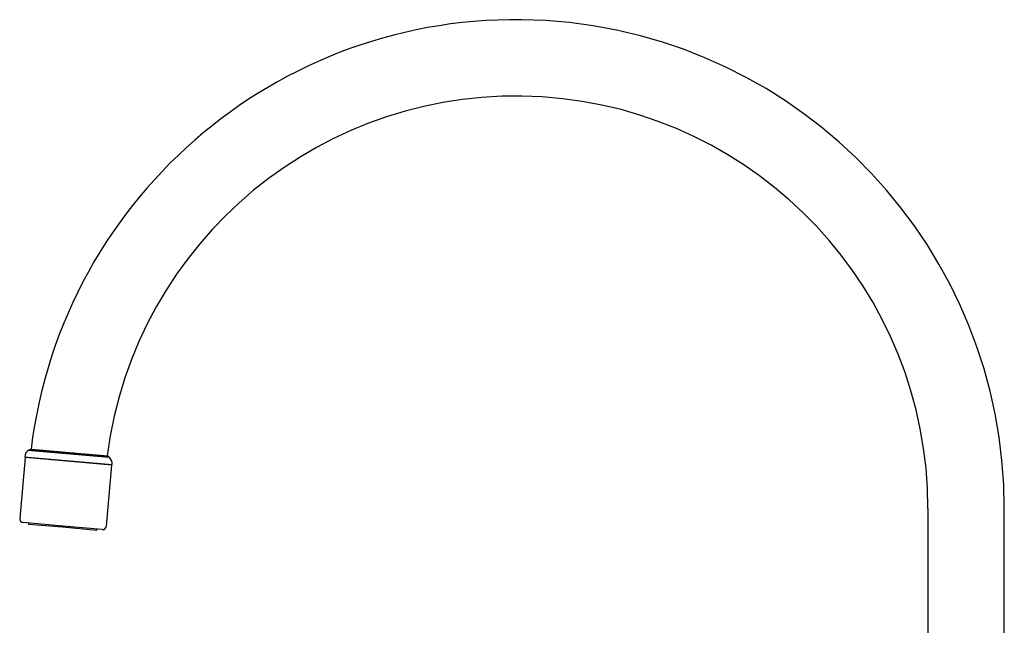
# Model space of a CAD drawing. Header units: millimetres. Extents: x 8 to 775, y 12 to 810.
# Tile 16 of 28: x 29 to 287, y 651 to 810. Entities that reach past the tile are written whole.
import ezdxf

# ---------------------------------------------------------------- set-up
doc = ezdxf.new("R2010")
doc.units = ezdxf.units.MM

msp = doc.modelspace()

# ---------------------------------------------------------------- linework, layer by layer
at = {"color": 7, "linetype": 'Continuous', "lineweight": 30}
for p, q in [((32.29, 697.56), (31.7, 697.32)), ((31.7, 697.32), (32.42, 697.25)), ((32.42, 697.25), (52.74, 695.48)), ((32.96, 697.51), (52.21, 695.82)), ((30.69, 695.39), (29.3, 679.45)), ((30.61, 695.6), (31.39, 695.53)), ((53.4, 693.41), (30.69, 695.39)), ((31.39, 695.53), (53.52, 693.6)), ((52.74, 695.48), (52.21, 695.82)), ((52.01, 677.47), (53.4, 693.41)), ((267.32, 682.08), (267.32, 570.08)), ((287.32, 570.08), (287.32, 682.08)), ((40.56, 677.46), (30.2, 678.37)), ((31.6, 678.25), (31.58, 678)), ((31.58, 678), (40.54, 677.22)), ((40.54, 677.22), (49.51, 676.43)), ((50.93, 676.56), (40.56, 677.46)), ((49.51, 676.43), (49.53, 676.68))]:
    msp.add_line(p, q, dxfattribs=at)
for centre, radius, start, end in [((159.32, 682.08), 128, 0, 173.049), ((159.32, 682.08), 108, 0, 172.6875), ((32.61, 695.54), 2, 117.0656, 178.0498), ((51.54, 693.88), 2, 351.9502, 52.9344), ((30.29, 679.37), 1, 175, 265), ((51.01, 677.55), 1, 265, 355)]:
    msp.add_arc(centre, radius, start, end, dxfattribs=at)
msp.add_open_spline([(32.26, 697.57), (32.26, 697.57), (32.27, 697.57), (32.28, 697.57), (32.3, 697.56), (32.32, 697.56), (32.35, 697.56), (32.39, 697.56), (32.43, 697.55), (32.47, 697.55), (32.51, 697.54), (32.56, 697.54), (32.61, 697.54), (32.67, 697.53), (32.74, 697.53), (32.82, 697.52), (32.91, 697.51), (33.02, 697.5), (33.13, 697.49), (33.24, 697.48), (33.36, 697.47), (33.47, 697.46), (33.57, 697.45), (33.68, 697.44), (33.79, 697.43), (33.91, 697.42), (34.02, 697.41), (34.14, 697.4), (34.28, 697.39), (34.43, 697.38), (34.61, 697.36), (34.79, 697.35), (34.98, 697.33), (35.18, 697.31), (35.36, 697.3), (35.54, 697.28), (35.7, 697.27), (35.86, 697.25), (36.02, 697.24), (36.19, 697.22), (36.35, 697.21), (36.52, 697.19), (36.71, 697.18), (36.93, 697.16), (37.16, 697.14), (37.41, 697.12), (37.65, 697.1), (37.91, 697.07), (38.14, 697.05), (38.36, 697.03), (38.55, 697.02), (38.75, 697), (38.95, 696.98), (39.15, 696.96), (39.35, 696.95), (39.55, 696.93), (39.77, 696.91), (40.02, 696.89), (40.29, 696.86), (40.57, 696.84), (40.84, 696.82), (41.12, 696.79), (41.38, 696.77), (41.62, 696.75), (41.83, 696.73), (42.04, 696.71), (42.25, 696.69), (42.46, 696.67), (42.67, 696.66), (42.88, 696.64), (43.11, 696.62), (43.36, 696.6), (43.64, 696.57), (43.91, 696.55), (44.19, 696.52), (44.47, 696.5), (44.72, 696.48), (44.95, 696.46), (45.15, 696.44), (45.35, 696.42), (45.56, 696.4), (45.75, 696.39), (45.94, 696.37), (46.14, 696.35), (46.35, 696.33), (46.58, 696.31), (46.83, 696.29), (47.07, 696.27), (47.32, 696.25), (47.56, 696.23), (47.78, 696.21), (47.97, 696.19), (48.14, 696.18), (48.31, 696.16), (48.48, 696.15), (48.64, 696.13), (48.8, 696.12), (48.95, 696.11), (49.12, 696.09), (49.31, 696.08), (49.5, 696.06), (49.69, 696.04), (49.87, 696.03), (50.05, 696.01), (50.21, 696), (50.35, 695.98), (50.47, 695.97), (50.59, 695.96), (50.7, 695.95), (50.81, 695.94), (50.91, 695.93), (51.01, 695.93), (51.12, 695.92), (51.23, 695.91), (51.35, 695.9), (51.46, 695.89), (51.56, 695.88), (51.66, 695.87), (51.74, 695.86), (51.81, 695.86), (51.86, 695.85), (51.92, 695.85), (51.97, 695.84), (52.01, 695.84), (52.05, 695.84), (52.08, 695.83), (52.11, 695.83), (52.15, 695.83), (52.17, 695.82), (52.19, 695.82), (52.2, 695.82), (52.2, 695.82), (52.2, 695.82)], degree=3, knots=[0, 0, 0, 0, 0.008272, 0.01718, 0.026152, 0.035126, 0.044098, 0.050919, 0.05774, 0.064574, 0.071408, 0.077989, 0.08457, 0.091163, 0.097755, 0.106662, 0.115571, 0.124478, 0.133449, 0.142421, 0.151392, 0.158212, 0.165032, 0.171865, 0.178698, 0.185281, 0.191864, 0.198457, 0.205051, 0.21396, 0.222871, 0.23178, 0.240753, 0.249727, 0.2587, 0.265521, 0.272343, 0.279178, 0.286012, 0.292598, 0.299184, 0.305781, 0.312378, 0.321292, 0.330207, 0.33912, 0.348097, 0.357076, 0.366053, 0.372879, 0.379704, 0.386541, 0.393379, 0.399969, 0.406559, 0.41316, 0.419761, 0.42868, 0.437601, 0.44652, 0.455502, 0.464486, 0.473469, 0.480298, 0.487128, 0.49397, 0.500811, 0.507404, 0.513997, 0.520602, 0.527206, 0.536129, 0.545054, 0.553977, 0.562964, 0.571952, 0.580939, 0.587772, 0.594604, 0.60145, 0.608295, 0.614889, 0.621482, 0.628087, 0.634692, 0.643616, 0.652542, 0.661466, 0.670454, 0.679444, 0.688432, 0.695266, 0.702099, 0.708945, 0.715792, 0.722383, 0.728974, 0.735577, 0.74218, 0.751101, 0.760024, 0.768945, 0.77793, 0.786916, 0.795901, 0.802732, 0.809564, 0.816408, 0.823252, 0.829839, 0.836425, 0.843023, 0.849622, 0.858536, 0.867453, 0.876368, 0.885347, 0.894327, 0.903306, 0.910132, 0.916959, 0.923798, 0.930637, 0.937219, 0.943801, 0.950395, 0.956988, 0.965897, 0.974807, 0.983715, 0.992687, 1, 1, 1, 1], dxfattribs=at)

doc.saveas('drawing.dxf')
